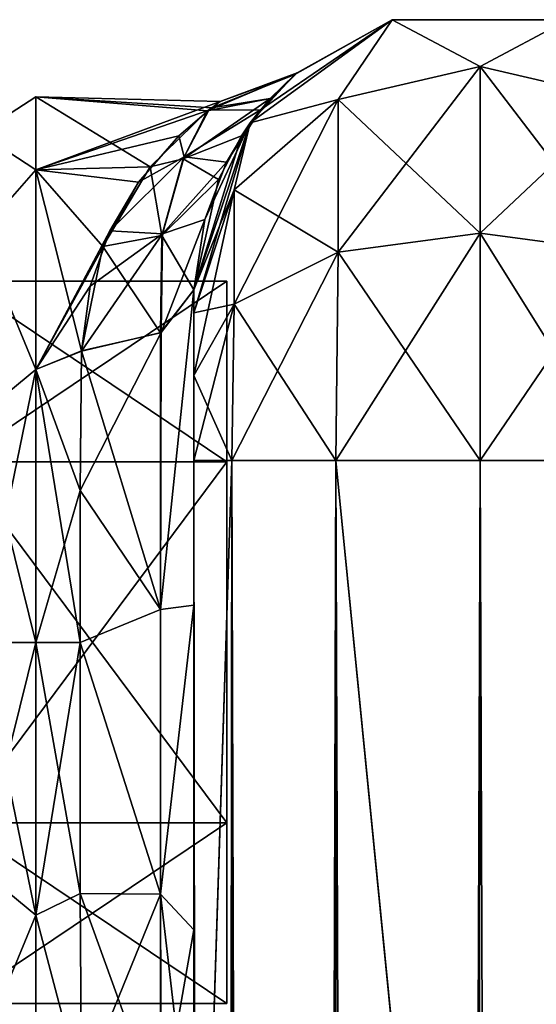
# Model space of a CAD drawing. Extents: x -23 to 700, y -1799 to -1.
# Tile 135 of 212: x 3 to 26, y -44 to -1. Entities that reach past the tile are written whole.
import ezdxf

# ---------------------------------------------------------------- set-up
doc = ezdxf.new("R2010")
doc.units = 0
doc.header["$LTSCALE"] = 67.568058
for name, color, linetype in [('1270', 7, 'CONTINUOUS'), ('1271', 7, 'CONTINUOUS'), ('1272', 7, 'CONTINUOUS'), ('898', 7, 'CONTINUOUS'), ('903', 7, 'CONTINUOUS'), ('904', 7, 'CONTINUOUS'), ('913', 7, 'CONTINUOUS'), ('914', 7, 'CONTINUOUS'), ('915', 7, 'CONTINUOUS'), ('916', 7, 'CONTINUOUS'), ('917', 7, 'CONTINUOUS'), ('918', 7, 'CONTINUOUS'), ('919', 7, 'CONTINUOUS'), ('924', 7, 'CONTINUOUS'), ('925', 7, 'CONTINUOUS'), ('926', 7, 'CONTINUOUS'), ('936', 7, 'CONTINUOUS'), ('937', 7, 'CONTINUOUS')]:
    doc.layers.add(name, color=color, linetype=linetype)

msp = doc.modelspace()

# ---------------------------------------------------------------- linework, layer by layer
at = {"layer": '1270', "linetype": 'CONTINUOUS'}
for points in [[(11.9, -12.115), (11.9, -20.058, 13.757), (11.9, -43.885), (11.9, -12.115)], [(11.9, -12.115), (11.9, -43.885), (11.9, -35.942, -13.757), (11.9, -12.115)], [(11.9, -12.115), (11.9, -35.942, -13.757), (11.9, -20.058, -13.757), (11.9, -12.115)], [(11.9, -20.058, 13.757), (11.9, -35.942, 13.757), (11.9, -43.885), (11.9, -20.058, 13.757)]]:
    msp.add_3dface(points, dxfattribs=at)
at = {"layer": '1271', "linetype": 'CONTINUOUS'}
for points in [[(11.9, -20.058, 13.757), (11.9, -12.115), (0.066, -20.058, 13.757), (11.9, -20.058, 13.757)], [(0.066, -20.058, 13.757), (11.9, -12.115), (0.066, -12.115), (0.066, -20.058, 13.757)], [(11.9, -35.942, 13.757), (11.9, -20.058, 13.757), (0.066, -35.942, 13.757), (11.9, -35.942, 13.757)], [(0.066, -35.942, 13.757), (11.9, -20.058, 13.757), (0.066, -20.058, 13.757), (0.066, -35.942, 13.757)], [(11.9, -43.885), (11.9, -35.942, 13.757), (0.066, -43.885), (11.9, -43.885)], [(0.066, -43.885), (11.9, -35.942, 13.757), (0.066, -35.942, 13.757), (0.066, -43.885)]]:
    msp.add_3dface(points, dxfattribs=at)
at = {"layer": '1272', "linetype": 'CONTINUOUS'}
for points in [[(0.066, -12.115), (11.9, -12.115), (11.9, -20.058, -13.757), (0.066, -12.115)], [(0.066, -12.115), (11.9, -20.058, -13.757), (0.066, -20.058, -13.757), (0.066, -12.115)], [(11.9, -20.058, -13.757), (11.9, -35.942, -13.757), (0.066, -20.058, -13.757), (11.9, -20.058, -13.757)], [(0.066, -20.058, -13.757), (11.9, -35.942, -13.757), (0.066, -35.942, -13.757), (0.066, -20.058, -13.757)], [(11.9, -43.885), (0.066, -43.885), (0.066, -35.942, -13.757), (11.9, -43.885)], [(11.9, -35.942, -13.757), (11.9, -43.885), (0.066, -35.942, -13.757), (11.9, -35.942, -13.757)]]:
    msp.add_3dface(points, dxfattribs=at)
at = {"layer": '898', "linetype": 'CONTINUOUS'}
for points in [[(10.45, -12.5, 33.5), (10.45, -12.5, 24.51), (10.45, -26.36, 28.954), (10.45, -12.5, 33.5)], [(10.45, -13.504, 37.24), (10.45, -12.5, 33.5), (10.45, -56.094, 33.615), (10.45, -13.504, 37.24)], [(10.45, -56.094, 33.615), (10.45, -12.5, 33.5), (10.45, -26.36, 28.954), (10.45, -56.094, 33.615)], [(10.45, -56.094, -33.615), (10.45, -52.012, -25.653), (10.45, -12.5, -33.5), (10.45, -56.094, -33.615)], [(10.45, -12.5, -33.5), (10.45, -52.012, -25.653), (10.45, -26.361, -28.954), (10.45, -12.5, -33.5)], [(10.45, -13.504, -37.24), (10.45, -56.094, -33.615), (10.45, -12.5, -33.5), (10.45, -13.504, -37.24)], [(10.45, -12.5, -24.51), (10.45, -12.5, -33.5), (10.45, -26.361, -28.954), (10.45, -12.5, -24.51)], [(10.45, -16.257, 39.994), (10.45, -13.504, 37.24), (10.45, -63.19, 39.074), (10.45, -16.257, 39.994)], [(10.45, -63.19, 39.074), (10.45, -13.504, 37.24), (10.45, -56.094, 33.615), (10.45, -63.19, 39.074)], [(10.45, -63.189, -39.074), (10.45, -56.094, -33.615), (10.45, -13.504, -37.24), (10.45, -63.189, -39.074)], [(10.45, -16.257, -39.994), (10.45, -63.189, -39.074), (10.45, -13.504, -37.24), (10.45, -16.257, -39.994)], [(10.45, -20, 41), (10.45, -16.257, 39.994), (10.45, -71.85, 41), (10.45, -20, 41)], [(10.45, -71.85, 41), (10.45, -16.257, 39.994), (10.45, -63.19, 39.074), (10.45, -71.85, 41)], [(10.45, -20, -41), (10.45, -63.189, -39.074), (10.45, -16.257, -39.994), (10.45, -20, -41)], [(10.45, -71.85, -41), (10.45, -63.189, -39.074), (10.45, -20, -41), (10.45, -71.85, -41)], [(10.45, -40.647, 26.097), (10.45, -56.094, 33.615), (10.45, -26.36, 28.954), (10.45, -40.647, 26.097)], [(10.45, -26.361, -28.954), (10.45, -52.012, -25.653), (10.45, -40.648, -26.097), (10.45, -26.361, -28.954)], [(10.45, -52.011, 25.651), (10.45, -56.094, 33.615), (10.45, -40.647, 26.097), (10.45, -52.011, 25.651)], [(10.45, -51.703, 16.708), (10.45, -52.011, 25.651), (10.45, -40.647, 26.097), (10.45, -51.703, 16.708)], [(10.45, -52.012, -25.653), (10.45, -51.703, -16.708), (10.45, -40.648, -26.097), (10.45, -52.012, -25.653)]]:
    msp.add_3dface(points, dxfattribs=at)
at = {"layer": '903', "linetype": 'CONTINUOUS'}
for points in [[(3.5, -4, 0), (3.5, -7.215, 12), (11.616, -4.212, 3.185), (3.5, -4, 0)], [(3.5, -7.215, -12), (3.5, -4, 0), (8.536, -7.079, -11.761), (3.5, -7.215, -12)], [(8.536, -7.079, -11.761), (3.5, -4, 0), (11.057, -4.623, -5.433), (8.536, -7.079, -11.761)], [(11.057, -4.623, -5.433), (3.5, -4, 0), (11.236, -4.489, -4.818), (11.057, -4.623, -5.433)], [(11.236, -4.489, -4.818), (3.5, -4, 0), (11.616, -4.212, 3.185), (11.236, -4.489, -4.818)], [(11.616, -4.212, 3.185), (3.5, -7.215, 12), (11.111, -4.584, 5.263), (11.616, -4.212, 3.185)], [(11.111, -4.584, 5.263), (3.5, -7.215, 12), (9.796, -5.715, 8.91), (11.111, -4.584, 5.263)], [(9.796, -5.715, 8.91), (3.5, -7.215, 12), (8.016, -7.76, 12.897), (9.796, -5.715, 8.91)], [(6.449, -10.586, -16.516), (3.5, -7.215, -12), (8.536, -7.079, -11.761), (6.449, -10.586, -16.516)], [(3.5, -7.215, 12), (3.5, -16, 20.785), (8.016, -7.76, 12.897), (3.5, -7.215, 12)], [(3.5, -16, -20.785), (3.5, -7.215, -12), (5.5, -15.178, -20.288), (3.5, -16, -20.785)], [(5.5, -15.178, -20.288), (3.5, -7.215, -12), (6.449, -10.586, -16.516), (5.5, -15.178, -20.288)], [(8.016, -7.76, 12.897), (3.5, -16, 20.785), (6.754, -9.893, 15.752), (8.016, -7.76, 12.897)], [(6.754, -9.893, 15.752), (3.5, -16, 20.785), (5.888, -12.338, 18.185), (6.754, -9.893, 15.752)], [(5.888, -12.338, 18.185), (3.5, -16, 20.785), (5.5, -15.19, 20.295), (5.888, -12.338, 18.185)], [(5.447, -21.322, -23.052), (3.5, -16, -20.785), (5.5, -15.178, -20.288), (5.447, -21.322, -23.052)], [(5.5, -15.19, 20.295), (3.5, -16, 20.785), (5.447, -21.315, 23.05), (5.5, -15.19, 20.295)], [(3.5, -16, 20.785), (3.5, -28, 24), (5.447, -21.315, 23.05), (3.5, -16, 20.785)], [(3.5, -28, -24), (3.5, -16, -20.785), (5.45, -28, -24), (3.5, -28, -24)], [(5.45, -28, -24), (3.5, -16, -20.785), (5.447, -21.322, -23.052), (5.45, -28, -24)], [(5.447, -21.315, 23.05), (3.5, -28, 24), (5.45, -28, 24), (5.447, -21.315, 23.05)]]:
    msp.add_3dface(points, dxfattribs=at)
at = {"layer": '904', "linetype": 'CONTINUOUS'}
for points in [[(5.45, -28, 24), (3.5, -28, 24), (3.5, -40, 20.785), (5.45, -28, 24)], [(3.5, -28, -24), (5.45, -28, -24), (5.45, -39.053, -21.303), (3.5, -28, -24)], [(3.5, -40, -20.785), (3.5, -28, -24), (5.45, -39.053, -21.303), (3.5, -40, -20.785)], [(5.45, -28, 24), (3.5, -40, 20.785), (5.45, -39.053, 21.303), (5.45, -28, 24)], [(5.5, -47.617, -13.826), (3.5, -40, -20.785), (5.45, -39.053, -21.303), (5.5, -47.617, -13.826)], [(5.45, -39.053, 21.303), (3.5, -40, 20.785), (5.5, -47.617, 13.826), (5.45, -39.053, 21.303)], [(3.5, -48.785, -12), (3.5, -40, -20.785), (5.5, -47.617, -13.826), (3.5, -48.785, -12)], [(3.5, -40, 20.785), (3.5, -48.785, 12), (5.5, -47.617, 13.826), (3.5, -40, 20.785)]]:
    msp.add_3dface(points, dxfattribs=at)
at = {"layer": '913', "linetype": 'CONTINUOUS'}
for points in [[(10.45, -20, 41), (10.45, -71.85, 41), (12.125, -1780, 47.25), (10.45, -20, 41)], [(10.45, -20, 41), (12.125, -1780, 47.25), (12.125, -20, 47.25), (10.45, -20, 41)], [(12.125, -1780, 47.25), (16.697, -1780, 51.823), (12.125, -20, 47.25), (12.125, -1780, 47.25)], [(16.697, -1780, 51.823), (16.697, -20, 51.823), (12.125, -20, 47.25), (16.697, -1780, 51.823)], [(16.697, -1780, 51.823), (23.05, -1780, 53.5), (16.697, -20, 51.823), (16.697, -1780, 51.823)], [(23.05, -1780, 53.5), (23, -1716.55, 53.5), (16.697, -20, 51.823), (23.05, -1780, 53.5)], [(23, -1716.55, 53.5), (23, -83.45, 53.5), (16.697, -20, 51.823), (23, -1716.55, 53.5)], [(23, -83.45, 53.5), (23.05, -20, 53.5), (16.697, -20, 51.823), (23, -83.45, 53.5)]]:
    msp.add_3dface(points, dxfattribs=at)
at = {"layer": '914', "linetype": 'CONTINUOUS'}
for points in [[(10.45, -1780, -41), (10.45, -1728.15, -41), (12.125, -20, -47.25), (10.45, -1780, -41)], [(12.125, -1780, -47.25), (10.45, -1780, -41), (12.125, -20, -47.25), (12.125, -1780, -47.25)], [(10.45, -1728.15, -41), (10.45, -71.85, -41), (12.125, -20, -47.25), (10.45, -1728.15, -41)], [(10.45, -71.85, -41), (10.45, -20, -41), (12.125, -20, -47.25), (10.45, -71.85, -41)], [(16.697, -1780, -51.823), (12.125, -1780, -47.25), (16.697, -20, -51.823), (16.697, -1780, -51.823)], [(12.125, -1780, -47.25), (12.125, -20, -47.25), (16.697, -20, -51.823), (12.125, -1780, -47.25)], [(23, -83.45, -53.5), (16.697, -1780, -51.823), (23.05, -20, -53.5), (23, -83.45, -53.5)], [(23.05, -20, -53.5), (16.697, -1780, -51.823), (16.697, -20, -51.823), (23.05, -20, -53.5)]]:
    msp.add_3dface(points, dxfattribs=at)
at = {"layer": '915', "linetype": 'CONTINUOUS'}
for points in [[(23.05, -1780, -53.5), (23, -1716.55, -53.5), (29.3, -20, -51.825), (23.05, -1780, -53.5)], [(23, -1716.55, -53.5), (23, -83.45, -53.5), (29.3, -20, -51.825), (23, -1716.55, -53.5)], [(29.3, -20, -51.825), (23, -83.45, -53.5), (23.05, -20, -53.5), (29.3, -20, -51.825)], [(29.3, -1780, -51.825), (23.05, -1780, -53.5), (29.3, -20, -51.825), (29.3, -1780, -51.825)]]:
    msp.add_3dface(points, dxfattribs=at)
at = {"layer": '916', "linetype": 'CONTINUOUS'}
for points in [[(12.937, -5.153, -33.5), (19.187, -0.612, -33.5), (16.8, -4.125, -42.654), (12.937, -5.153, -33.5)], [(16.8, -4.125, -42.654), (19.187, -0.612, -33.5), (23.05, -2.674, -43.491), (16.8, -4.125, -42.654)], [(19.187, -0.612, -33.5), (26.913, -0.612, -33.5), (23.05, -2.674, -43.491), (19.187, -0.612, -33.5)], [(23.05, -2.674, -43.491), (26.913, -0.612, -33.5), (29.3, -4.125, -42.654), (23.05, -2.674, -43.491)], [(16.8, -4.125, -42.654), (23.05, -2.674, -43.491), (16.8, -10.837, -49.37), (16.8, -4.125, -42.654)], [(23.05, -2.674, -43.491), (23.05, -10, -50.821), (16.8, -10.837, -49.37), (23.05, -2.674, -43.491)], [(23.05, -2.674, -43.491), (29.3, -4.125, -42.654), (23.05, -10, -50.821), (23.05, -2.674, -43.491)], [(12.225, -8.089, -40.369), (12.937, -5.153, -33.5), (16.8, -4.125, -42.654), (12.225, -8.089, -40.369)], [(12.225, -8.089, -40.369), (16.8, -4.125, -42.654), (12.225, -13.125, -45.408), (12.225, -8.089, -40.369)], [(16.8, -4.125, -42.654), (16.8, -10.837, -49.37), (12.225, -13.125, -45.408), (16.8, -4.125, -42.654)], [(29.3, -4.125, -42.654), (29.3, -10.837, -49.37), (23.05, -10, -50.821), (29.3, -4.125, -42.654)], [(10.45, -13.504, -37.24), (10.45, -12.5, -33.5), (12.937, -5.153, -33.5), (10.45, -13.504, -37.24)], [(10.45, -13.504, -37.24), (12.937, -5.153, -33.5), (12.225, -8.089, -40.369), (10.45, -13.504, -37.24)], [(10.45, -16.257, -39.994), (10.45, -13.504, -37.24), (12.225, -8.089, -40.369), (10.45, -16.257, -39.994)], [(10.45, -16.257, -39.994), (12.225, -8.089, -40.369), (12.225, -13.125, -45.408), (10.45, -16.257, -39.994)], [(23.05, -20, -53.5), (16.697, -20, -51.823), (23.05, -10, -50.821), (23.05, -20, -53.5)], [(23.05, -10, -50.821), (16.697, -20, -51.823), (16.8, -10.837, -49.37), (23.05, -10, -50.821)], [(29.3, -10.837, -49.37), (23.05, -20, -53.5), (23.05, -10, -50.821), (29.3, -10.837, -49.37)], [(16.697, -20, -51.823), (12.125, -20, -47.25), (16.8, -10.837, -49.37), (16.697, -20, -51.823)], [(16.8, -10.837, -49.37), (12.125, -20, -47.25), (12.225, -13.125, -45.408), (16.8, -10.837, -49.37)], [(29.3, -20, -51.825), (23.05, -20, -53.5), (29.3, -10.837, -49.37), (29.3, -20, -51.825)], [(10.45, -20, -41), (10.45, -16.257, -39.994), (12.225, -13.125, -45.408), (10.45, -20, -41)], [(12.125, -20, -47.25), (10.45, -20, -41), (12.225, -13.125, -45.408), (12.125, -20, -47.25)]]:
    msp.add_3dface(points, dxfattribs=at)
at = {"layer": '917', "linetype": 'CONTINUOUS'}
for points in [[(12.937, -5.153, 33.5), (19.187, -0.612, 33.5), (13.383, -4.575, 11.566), (12.937, -5.153, 33.5)], [(19.187, -0.612, 33.5), (19.187, -0.612, -33.5), (12.937, -5.153, -33.5), (19.187, -0.612, 33.5)], [(19.187, -0.612, 33.5), (12.937, -5.153, -33.5), (14.896, -3.026, -3.663), (19.187, -0.612, 33.5)], [(13.383, -4.575, 11.566), (19.187, -0.612, 33.5), (14.992, -2.944, 2.62), (13.383, -4.575, 11.566)], [(14.992, -2.944, 2.62), (19.187, -0.612, 33.5), (14.896, -3.026, -3.663), (14.992, -2.944, 2.62)], [(19.187, -0.612, 33.5), (26.913, -0.612, 33.5), (19.187, -0.612, -33.5), (19.187, -0.612, 33.5)], [(26.913, -0.612, 33.5), (26.913, -0.612, -33.5), (19.187, -0.612, -33.5), (26.913, -0.612, 33.5)], [(14.896, -3.026, -3.663), (12.937, -5.153, -33.5), (13.811, -4.08, -9.826), (14.896, -3.026, -3.663)], [(13.811, -4.08, -9.826), (12.937, -5.153, -33.5), (12.552, -5.714, -14.698), (13.811, -4.08, -9.826)], [(11.884, -6.881, 17.176), (12.937, -5.153, 33.5), (13.383, -4.575, 11.566), (11.884, -6.881, 17.176)], [(10.45, -12.5, 24.51), (10.45, -12.5, 33.5), (12.937, -5.153, 33.5), (10.45, -12.5, 24.51)], [(10.45, -12.5, 24.51), (12.937, -5.153, 33.5), (10.939, -9.405, 21.157), (10.45, -12.5, 24.51)], [(12.937, -5.153, -33.5), (10.45, -12.5, -33.5), (12.552, -5.714, -14.698), (12.937, -5.153, -33.5)], [(10.939, -9.405, 21.157), (12.937, -5.153, 33.5), (11.884, -6.881, 17.176), (10.939, -9.405, 21.157)], [(12.552, -5.714, -14.698), (10.45, -12.5, -33.5), (11.534, -7.638, -18.532), (12.552, -5.714, -14.698)], [(10.45, -12.5, -33.5), (10.45, -12.5, -24.51), (11.534, -7.638, -18.532), (10.45, -12.5, -33.5)]]:
    msp.add_3dface(points, dxfattribs=at)
at = {"layer": '918', "linetype": 'CONTINUOUS'}
for points in [[(19.187, -0.612, 33.5), (12.937, -5.153, 33.5), (16.8, -4.125, 42.654), (19.187, -0.612, 33.5)], [(23.05, -2.674, 43.491), (19.187, -0.612, 33.5), (16.8, -4.125, 42.654), (23.05, -2.674, 43.491)], [(26.913, -0.612, 33.5), (19.187, -0.612, 33.5), (23.05, -2.674, 43.491), (26.913, -0.612, 33.5)], [(29.3, -4.125, 42.654), (26.913, -0.612, 33.5), (23.05, -2.674, 43.491), (29.3, -4.125, 42.654)], [(23.05, -10, 50.821), (23.05, -2.674, 43.491), (16.8, -4.125, 42.654), (23.05, -10, 50.821)], [(23.05, -10, 50.821), (29.3, -10.837, 49.37), (23.05, -2.674, 43.491), (23.05, -10, 50.821)], [(29.3, -10.837, 49.37), (29.3, -4.125, 42.654), (23.05, -2.674, 43.491), (29.3, -10.837, 49.37)], [(16.8, -10.837, 49.37), (16.8, -4.125, 42.654), (12.225, -8.089, 40.369), (16.8, -10.837, 49.37)], [(16.8, -4.125, 42.654), (12.937, -5.153, 33.5), (12.225, -8.089, 40.369), (16.8, -4.125, 42.654)], [(16.8, -10.837, 49.37), (23.05, -10, 50.821), (16.8, -4.125, 42.654), (16.8, -10.837, 49.37)], [(12.937, -5.153, 33.5), (10.45, -12.5, 33.5), (12.225, -8.089, 40.369), (12.937, -5.153, 33.5)], [(10.45, -12.5, 33.5), (10.45, -13.504, 37.24), (12.225, -8.089, 40.369), (10.45, -12.5, 33.5)], [(10.45, -13.504, 37.24), (12.225, -13.125, 45.408), (12.225, -8.089, 40.369), (10.45, -13.504, 37.24)], [(12.225, -13.125, 45.408), (16.8, -10.837, 49.37), (12.225, -8.089, 40.369), (12.225, -13.125, 45.408)], [(16.8, -10.837, 49.37), (23.05, -20, 53.5), (23.05, -10, 50.821), (16.8, -10.837, 49.37)], [(23.05, -20, 53.5), (29.3, -20, 51.825), (23.05, -10, 50.821), (23.05, -20, 53.5)], [(23.05, -10, 50.821), (29.3, -20, 51.825), (29.3, -10.837, 49.37), (23.05, -10, 50.821)], [(12.225, -13.125, 45.408), (16.697, -20, 51.823), (16.8, -10.837, 49.37), (12.225, -13.125, 45.408)], [(16.697, -20, 51.823), (23.05, -20, 53.5), (16.8, -10.837, 49.37), (16.697, -20, 51.823)], [(10.45, -13.504, 37.24), (10.45, -16.257, 39.994), (12.225, -13.125, 45.408), (10.45, -13.504, 37.24)], [(10.45, -16.257, 39.994), (12.125, -20, 47.25), (12.225, -13.125, 45.408), (10.45, -16.257, 39.994)], [(12.125, -20, 47.25), (16.697, -20, 51.823), (12.225, -13.125, 45.408), (12.125, -20, 47.25)], [(10.45, -16.257, 39.994), (10.45, -20, 41), (12.125, -20, 47.25), (10.45, -16.257, 39.994)]]:
    msp.add_3dface(points, dxfattribs=at)
at = {"layer": '919', "linetype": 'CONTINUOUS'}
for points in [[(23, -83.45, 53.5), (29.3, -1780, 51.825), (23.05, -20, 53.5), (23, -83.45, 53.5)], [(23.05, -20, 53.5), (29.3, -1780, 51.825), (29.3, -20, 51.825), (23.05, -20, 53.5)]]:
    msp.add_3dface(points, dxfattribs=at)
at = {"layer": '924', "linetype": 'CONTINUOUS'}
for points in [[(10.45, -12.5, -24.51), (10.45, -26.361, -28.954), (8.984, -26.55, -25.421), (10.45, -12.5, -24.51)], [(8.984, -14.391, -21.521), (10.45, -12.5, -24.51), (8.984, -26.55, -25.421), (8.984, -14.391, -21.521)], [(5.5, -15.178, -20.288), (8.984, -14.391, -21.521), (8.984, -26.55, -25.421), (5.5, -15.178, -20.288)], [(5.447, -21.322, -23.052), (5.5, -15.178, -20.288), (8.984, -26.55, -25.421), (5.447, -21.322, -23.052)], [(5.45, -28, -24), (5.447, -21.322, -23.052), (8.984, -26.55, -25.421), (5.45, -28, -24)], [(10.45, -26.361, -28.954), (10.45, -40.648, -26.097), (8.984, -39.074, -22.929), (10.45, -26.361, -28.954)], [(8.984, -26.55, -25.421), (10.45, -26.361, -28.954), (8.984, -39.074, -22.929), (8.984, -26.55, -25.421)], [(5.45, -28, -24), (8.984, -26.55, -25.421), (8.984, -39.074, -22.929), (5.45, -28, -24)], [(5.45, -39.053, -21.303), (5.45, -28, -24), (8.984, -39.074, -22.929), (5.45, -39.053, -21.303)], [(5.5, -47.617, -13.826), (5.45, -39.053, -21.303), (8.984, -48.813, -14.669), (5.5, -47.617, -13.826)], [(8.984, -48.813, -14.669), (5.45, -39.053, -21.303), (8.984, -39.074, -22.929), (8.984, -48.813, -14.669)], [(10.45, -40.648, -26.097), (10.45, -51.703, -16.708), (8.984, -39.074, -22.929), (10.45, -40.648, -26.097)], [(10.45, -51.703, -16.708), (8.984, -48.813, -14.669), (8.984, -39.074, -22.929), (10.45, -51.703, -16.708)]]:
    msp.add_3dface(points, dxfattribs=at)
at = {"layer": '925', "linetype": 'CONTINUOUS'}
for points in [[(11.616, -4.212, 3.185), (11.111, -4.584, 5.263), (14.992, -2.944, 2.62), (11.616, -4.212, 3.185)], [(11.111, -4.584, 5.263), (13.383, -4.575, 11.566), (14.992, -2.944, 2.62), (11.111, -4.584, 5.263)], [(11.236, -4.489, -4.818), (11.616, -4.212, 3.185), (14.896, -3.026, -3.663), (11.236, -4.489, -4.818)], [(11.236, -4.489, -4.818), (14.896, -3.026, -3.663), (13.811, -4.08, -9.826), (11.236, -4.489, -4.818)], [(11.616, -4.212, 3.185), (14.992, -2.944, 2.62), (14.896, -3.026, -3.663), (11.616, -4.212, 3.185)], [(11.057, -4.623, -5.433), (13.811, -4.08, -9.826), (9.975, -6.736, -11.43), (11.057, -4.623, -5.433)], [(13.811, -4.08, -9.826), (12.552, -5.714, -14.698), (9.975, -6.736, -11.43), (13.811, -4.08, -9.826)], [(11.057, -4.623, -5.433), (11.236, -4.489, -4.818), (13.811, -4.08, -9.826), (11.057, -4.623, -5.433)], [(8.536, -7.079, -11.761), (11.057, -4.623, -5.433), (9.975, -6.736, -11.43), (8.536, -7.079, -11.761)], [(11.111, -4.584, 5.263), (9.796, -5.715, 8.91), (10.024, -6.645, 11.243), (11.111, -4.584, 5.263)], [(13.383, -4.575, 11.566), (11.111, -4.584, 5.263), (10.024, -6.645, 11.243), (13.383, -4.575, 11.566)], [(11.884, -6.881, 17.176), (13.383, -4.575, 11.566), (10.024, -6.645, 11.243), (11.884, -6.881, 17.176)], [(9.796, -5.715, 8.91), (8.016, -7.76, 12.897), (10.024, -6.645, 11.243), (9.796, -5.715, 8.91)], [(12.552, -5.714, -14.698), (11.534, -7.638, -18.532), (9.975, -6.736, -11.43), (12.552, -5.714, -14.698)], [(8.016, -7.76, 12.897), (6.754, -9.893, 15.752), (10.024, -6.645, 11.243), (8.016, -7.76, 12.897)], [(6.754, -9.893, 15.752), (9.071, -10.029, 16.909), (10.024, -6.645, 11.243), (6.754, -9.893, 15.752)], [(8.536, -7.079, -11.761), (9.975, -6.736, -11.43), (9.04, -10.098, -16.98), (8.536, -7.079, -11.761)], [(9.975, -6.736, -11.43), (11.534, -7.638, -18.532), (9.04, -10.098, -16.98), (9.975, -6.736, -11.43)], [(9.071, -10.029, 16.909), (11.884, -6.881, 17.176), (10.024, -6.645, 11.243), (9.071, -10.029, 16.909)], [(10.939, -9.405, 21.157), (11.884, -6.881, 17.176), (9.071, -10.029, 16.909), (10.939, -9.405, 21.157)], [(6.449, -10.586, -16.516), (8.536, -7.079, -11.761), (9.04, -10.098, -16.98), (6.449, -10.586, -16.516)], [(11.534, -7.638, -18.532), (10.45, -12.5, -24.51), (9.04, -10.098, -16.98), (11.534, -7.638, -18.532)], [(10.45, -12.5, 24.51), (10.939, -9.405, 21.157), (9.01, -14.376, 21.543), (10.45, -12.5, 24.51)], [(9.01, -14.376, 21.543), (10.939, -9.405, 21.157), (9.071, -10.029, 16.909), (9.01, -14.376, 21.543)], [(6.754, -9.893, 15.752), (5.888, -12.338, 18.185), (9.071, -10.029, 16.909), (6.754, -9.893, 15.752)], [(5.888, -12.338, 18.185), (5.5, -15.19, 20.295), (9.071, -10.029, 16.909), (5.888, -12.338, 18.185)], [(5.5, -15.19, 20.295), (9.01, -14.376, 21.543), (9.071, -10.029, 16.909), (5.5, -15.19, 20.295)], [(6.449, -10.586, -16.516), (9.04, -10.098, -16.98), (8.984, -14.391, -21.521), (6.449, -10.586, -16.516)], [(9.04, -10.098, -16.98), (10.45, -12.5, -24.51), (8.984, -14.391, -21.521), (9.04, -10.098, -16.98)], [(5.5, -15.178, -20.288), (6.449, -10.586, -16.516), (8.984, -14.391, -21.521), (5.5, -15.178, -20.288)]]:
    msp.add_3dface(points, dxfattribs=at)
at = {"layer": '926', "linetype": 'CONTINUOUS'}
for points in [[(10.45, -26.36, 28.954), (10.45, -12.5, 24.51), (8.984, -26.55, 25.421), (10.45, -26.36, 28.954)], [(8.984, -26.55, 25.421), (10.45, -12.5, 24.51), (9.01, -14.376, 21.543), (8.984, -26.55, 25.421)], [(5.5, -15.19, 20.295), (5.447, -21.315, 23.05), (9.01, -14.376, 21.543), (5.5, -15.19, 20.295)], [(5.447, -21.315, 23.05), (8.984, -26.55, 25.421), (9.01, -14.376, 21.543), (5.447, -21.315, 23.05)], [(5.447, -21.315, 23.05), (5.45, -28, 24), (8.984, -26.55, 25.421), (5.447, -21.315, 23.05)], [(10.45, -40.647, 26.097), (10.45, -26.36, 28.954), (8.984, -39.074, 22.929), (10.45, -40.647, 26.097)], [(8.984, -39.074, 22.929), (10.45, -26.36, 28.954), (8.984, -26.55, 25.421), (8.984, -39.074, 22.929)], [(5.45, -28, 24), (8.984, -39.074, 22.929), (8.984, -26.55, 25.421), (5.45, -28, 24)], [(5.45, -28, 24), (5.45, -39.053, 21.303), (8.984, -39.074, 22.929), (5.45, -28, 24)], [(5.45, -39.053, 21.303), (5.5, -47.617, 13.826), (8.984, -39.074, 22.929), (5.45, -39.053, 21.303)], [(5.5, -47.617, 13.826), (9.013, -48.836, 14.686), (8.984, -39.074, 22.929), (5.5, -47.617, 13.826)], [(9.013, -48.836, 14.686), (10.45, -40.647, 26.097), (8.984, -39.074, 22.929), (9.013, -48.836, 14.686)], [(10.45, -51.703, 16.708), (10.45, -40.647, 26.097), (9.013, -48.836, 14.686), (10.45, -51.703, 16.708)]]:
    msp.add_3dface(points, dxfattribs=at)
at = {"layer": '936', "linetype": 'CONTINUOUS'}
for points in [[(3.5, -7.215, 12), (3.5, -4, 0), (1.025, -5.601, 5.112), (3.5, -7.215, 12)], [(3.5, -4, 0), (3.5, -7.215, -12), (1.025, -5.601, -5.112), (3.5, -4, 0)], [(3.5, -4, 0), (1.025, -5.601, -5.112), (1.025, -5.601, 5.112), (3.5, -4, 0)], [(3.5, -7.215, 12), (1.025, -5.601, 5.112), (1.025, -10.038, 14.325), (3.5, -7.215, 12)], [(3.5, -7.215, -12), (1.025, -10.038, -14.325), (1.025, -5.601, -5.112), (3.5, -7.215, -12)], [(3.5, -16, 20.785), (3.5, -7.215, 12), (1.025, -10.038, 14.325), (3.5, -16, 20.785)], [(3.5, -7.215, -12), (3.5, -16, -20.785), (1.025, -10.038, -14.325), (3.5, -7.215, -12)], [(3.5, -16, 20.785), (1.025, -10.038, 14.325), (1.025, -18.032, 20.7), (3.5, -16, 20.785)], [(3.5, -16, -20.785), (1.025, -18.032, -20.7), (1.025, -10.038, -14.325), (3.5, -16, -20.785)], [(3.5, -28, 24), (3.5, -16, 20.785), (1.025, -28, 22.975), (3.5, -28, 24)], [(1.025, -28, 22.975), (3.5, -16, 20.785), (1.025, -18.032, 20.7), (1.025, -28, 22.975)], [(3.5, -16, -20.785), (3.5, -28, -24), (1.025, -18.032, -20.7), (3.5, -16, -20.785)], [(3.5, -28, -24), (1.025, -28, -22.975), (1.025, -18.032, -20.7), (3.5, -28, -24)]]:
    msp.add_3dface(points, dxfattribs=at)
at = {"layer": '937', "linetype": 'CONTINUOUS'}
for points in [[(3.5, -40, 20.785), (3.5, -28, 24), (1.025, -37.968, 20.7), (3.5, -40, 20.785)], [(3.5, -28, 24), (1.025, -28, 22.975), (1.025, -37.968, 20.7), (3.5, -28, 24)], [(3.5, -28, -24), (3.5, -40, -20.785), (1.025, -28, -22.975), (3.5, -28, -24)], [(3.5, -40, -20.785), (1.025, -37.968, -20.7), (1.025, -28, -22.975), (3.5, -40, -20.785)], [(3.5, -40, -20.785), (1.025, -45.962, -14.325), (1.025, -37.968, -20.7), (3.5, -40, -20.785)], [(3.5, -40, 20.785), (1.025, -37.968, 20.7), (1.025, -45.962, 14.325), (3.5, -40, 20.785)], [(3.5, -40, -20.785), (3.5, -48.785, -12), (1.025, -45.962, -14.325), (3.5, -40, -20.785)], [(3.5, -48.785, 12), (3.5, -40, 20.785), (1.025, -45.962, 14.325), (3.5, -48.785, 12)]]:
    msp.add_3dface(points, dxfattribs=at)

doc.saveas('drawing.dxf')
